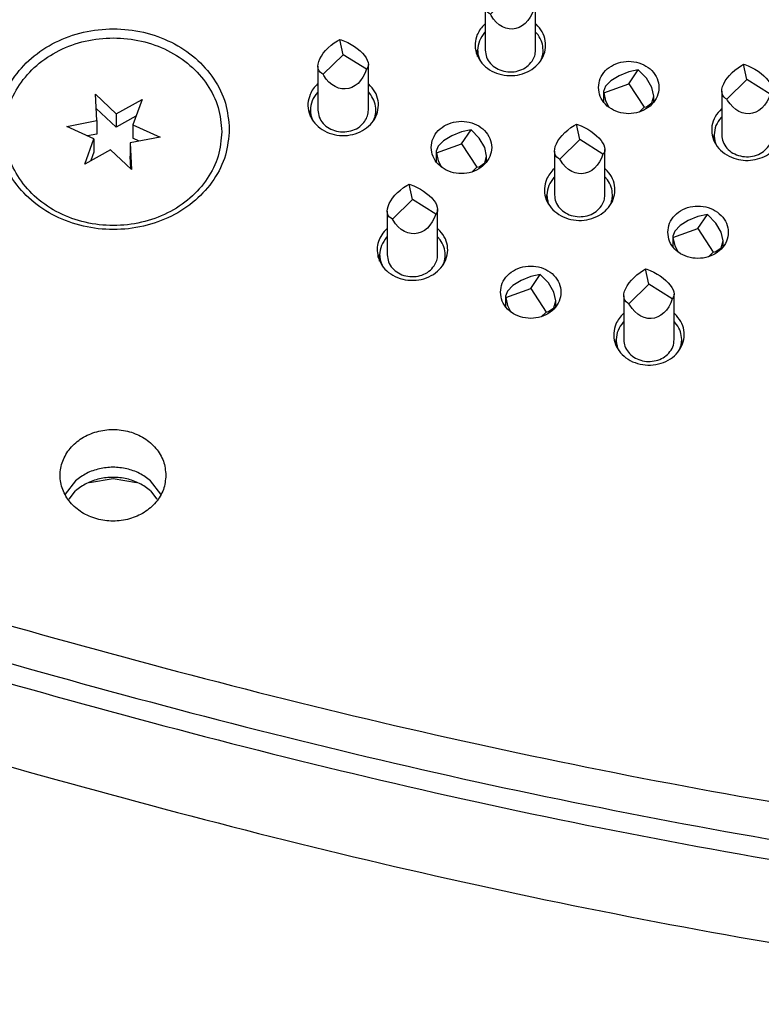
# Model space of a CAD drawing. Header units: inches. Extents: x -129 to 664, y -381 to 179.
# Tile 50 of 109: x -76 to -61, y -232 to -213. Entities that reach past the tile are written whole.
import ezdxf

# ---------------------------------------------------------------- set-up
doc = ezdxf.new("R2010")
doc.units = ezdxf.units.IN
doc.layers.add('1', color=7, linetype='Continuous')

# ---------------------------------------------------------------- blocks, each defined once
blk = doc.blocks.new('gnd_pogo_bot_1400-1715_2__85', base_point=(-63.051, -217.322))
at = {"color": 7, "linetype": 'Continuous'}
for p, q in [((-62.551, -216.525), (-62.743, -216.601)), ((-62.36, -216.484), (-62.551, -216.525)), ((-62.551, -216.759), (-62.36, -216.484)), ((-62.198, -216.652), (-62.36, -216.484)), ((-63.047, -216.941), (-62.551, -216.759)), ((-62.905, -216.701), (-63.013, -216.81)), ((-62.743, -216.601), (-62.905, -216.701)), ((-62.551, -216.759), (-62.247, -217.228)), ((-62.089, -216.835), (-62.198, -216.652)), ((-63.013, -216.81), (-63.051, -216.912)), ((-63.051, -216.912), (-63.051, -217.121)), ((-63.051, -216.912), (-63.047, -216.941)), ((-63.047, -216.941), (-63.013, -217.102)), ((-62.051, -217.007), (-62.089, -216.835)), ((-63.013, -217.102), (-62.943, -217.227)), ((-62.198, -217.218), (-62.089, -217.142)), ((-62.089, -217.142), (-62.051, -217.007)), ((-62.051, -217.121), (-62.051, -217.007)), ((-62.345, -217.322), (-62.247, -217.228)), ((-62.247, -217.228), (-62.198, -217.218))]:
    blk.add_line(p, q, dxfattribs=at)
blk = doc.blocks.new('gnd_pogo_bot_1400-1715_3__86', base_point=(-66.37, -218.513))
at = {"color": 7, "linetype": 'Continuous'}
for p, q in [((-65.87, -217.715), (-66.061, -217.791)), ((-65.679, -217.675), (-65.87, -217.715)), ((-65.87, -217.95), (-65.679, -217.675)), ((-65.516, -217.842), (-65.679, -217.675)), ((-66.366, -218.131), (-65.87, -217.95)), ((-66.224, -217.892), (-66.332, -218.001)), ((-66.061, -217.791), (-66.224, -217.892)), ((-65.87, -217.95), (-65.566, -218.418)), ((-65.408, -218.026), (-65.516, -217.842)), ((-66.332, -218.001), (-66.37, -218.102)), ((-66.37, -218.102), (-66.37, -218.311)), ((-66.37, -218.102), (-66.366, -218.131)), ((-66.366, -218.131), (-66.332, -218.292)), ((-65.37, -218.198), (-65.408, -218.026)), ((-66.332, -218.292), (-66.262, -218.418)), ((-65.516, -218.408), (-65.408, -218.332)), ((-65.408, -218.332), (-65.37, -218.198)), ((-65.37, -218.311), (-65.37, -218.198)), ((-65.664, -218.513), (-65.566, -218.418)), ((-65.566, -218.418), (-65.516, -218.408))]:
    blk.add_line(p, q, dxfattribs=at)
blk = doc.blocks.new('gnd_pogo_bot_1400-1715_4__87', base_point=(-67.745, -215.639))
at = {"color": 7, "linetype": 'Continuous'}
for p, q in [((-67.053, -214.801), (-67.245, -214.841)), ((-67.245, -215.076), (-67.053, -214.801)), ((-66.891, -214.968), (-67.053, -214.801)), ((-67.598, -215.017), (-67.707, -215.127)), ((-67.436, -214.917), (-67.598, -215.017)), ((-67.245, -214.841), (-67.436, -214.917)), ((-66.783, -215.152), (-66.891, -214.968)), ((-67.707, -215.127), (-67.745, -215.228)), ((-67.74, -215.257), (-67.245, -215.076)), ((-67.245, -215.076), (-66.94, -215.544)), ((-66.745, -215.324), (-66.783, -215.152)), ((-67.745, -215.228), (-67.745, -215.437)), ((-67.745, -215.228), (-67.74, -215.257)), ((-67.74, -215.257), (-67.707, -215.418)), ((-67.707, -215.418), (-67.637, -215.544)), ((-66.783, -215.458), (-66.745, -215.324)), ((-66.745, -215.437), (-66.745, -215.324)), ((-67.039, -215.639), (-66.94, -215.544)), ((-66.94, -215.544), (-66.891, -215.534)), ((-66.891, -215.534), (-66.783, -215.458))]:
    blk.add_line(p, q, dxfattribs=at)
blk = doc.blocks.new('gnd_pogo_bot_1400-1715_5__88', base_point=(-64.426, -214.448))
at = {"color": 7, "linetype": 'Continuous'}
for p, q in [((-63.926, -213.651), (-64.117, -213.727)), ((-63.735, -213.61), (-63.926, -213.651)), ((-63.926, -213.885), (-63.735, -213.61)), ((-63.572, -213.777), (-63.735, -213.61)), ((-64.28, -213.827), (-64.388, -213.936)), ((-64.117, -213.727), (-64.28, -213.827)), ((-63.464, -213.961), (-63.572, -213.777)), ((-64.388, -213.936), (-64.426, -214.038)), ((-64.426, -214.038), (-64.426, -214.247)), ((-64.426, -214.038), (-64.422, -214.067)), ((-64.422, -214.067), (-63.926, -213.885)), ((-63.926, -213.885), (-63.622, -214.354)), ((-63.426, -214.133), (-63.464, -213.961)), ((-64.422, -214.067), (-64.388, -214.228)), ((-64.388, -214.228), (-64.318, -214.353)), ((-63.464, -214.268), (-63.426, -214.133)), ((-63.426, -214.247), (-63.426, -214.133)), ((-63.72, -214.448), (-63.622, -214.354)), ((-63.622, -214.354), (-63.572, -214.344)), ((-63.572, -214.344), (-63.464, -214.268))]:
    blk.add_line(p, q, dxfattribs=at)
blk = doc.blocks.new('ground_pin_set_1__89', base_point=(-67.745, -218.513))
for name, p in [('gnd_pogo_bot_1400-1715_5__88', (-64.426, -214.448)), ('gnd_pogo_bot_1400-1715_4__87', (-67.745, -215.639)), ('gnd_pogo_bot_1400-1715_2__85', (-63.051, -217.322)), ('gnd_pogo_bot_1400-1715_3__86', (-66.37, -218.513))]:
    blk.add_blockref(name, p)
blk = doc.blocks.new('insulator_top2_E7018-25457__90', base_point=(-86.509, -231.663))
at = {"color": 7, "linetype": 'Continuous'}
for p, q in [((-66.78, -212.701), (-66.773, -212.695)), ((-65.773, -212.695), (-65.76, -212.705)), ((-70.099, -213.891), (-70.091, -213.885)), ((-69.091, -213.885), (-69.079, -213.896)), ((-62.087, -214.385), (-62.079, -214.378)), ((-65.405, -215.575), (-65.398, -215.569)), ((-64.398, -215.569), (-64.386, -215.579)), ((-68.724, -216.765), (-68.717, -216.759)), ((-67.717, -216.759), (-67.704, -216.77)), ((-64.031, -218.449), (-64.023, -218.443)), ((-63.023, -218.443), (-63.011, -218.454)), ((-74.9, -221.767), (-75.106, -222.035)), ((-73.208, -222.035), (-73.415, -221.767))]:
    blk.add_line(p, q, dxfattribs=at)
for points, knots in [([(-71.85, -214.789), (-71.866, -214.614), (-71.897, -214.262), (-72.143, -213.773), (-72.513, -213.357), (-72.995, -213.04), (-73.553, -212.842), (-74.15, -212.774), (-74.748, -212.842), (-75.306, -213.04), (-75.787, -213.357), (-76.16, -213.773), (-76.396, -214.262), (-76.477, -214.789), (-76.396, -215.316), (-76.16, -215.804), (-75.787, -216.22), (-75.306, -216.538), (-74.748, -216.736), (-74.15, -216.803), (-73.553, -216.736), (-72.995, -216.538), (-72.513, -216.22), (-72.143, -215.804), (-71.897, -215.316), (-71.866, -214.963), (-71.85, -214.789)], [0, 0, 0, 0, 0.521454, 1.053973, 1.605134, 2.177065, 2.766392, 3.365532, 3.964672, 4.553999, 5.12593, 5.677091, 6.209611, 6.731064, 7.252518, 7.785038, 8.336199, 8.908129, 9.497456, 10.096596, 10.695737, 11.285064, 11.856994, 12.408155, 12.940675, 13.462129, 13.462129, 13.462129, 13.462129]), ([(-66.93, -212.91), (-66.948, -212.969), (-66.985, -213.087), (-66.959, -213.276), (-66.874, -213.447), (-66.733, -213.588), (-66.551, -213.685), (-66.346, -213.731), (-66.134, -213.722), (-65.934, -213.66), (-65.764, -213.548), (-65.638, -213.397), (-65.571, -213.218), (-65.57, -213.03), (-65.632, -212.848), (-65.717, -212.753), (-65.76, -212.705)], [0, 0, 0, 0, 0.184237, 0.367591, 0.555318, 0.750852, 0.954639, 1.164291, 1.37558, 1.583791, 1.785137, 1.978036, 2.163905, 2.34694, 2.532535, 2.724999, 2.724999, 2.724999, 2.724999]), ([(-66.78, -212.701), (-66.811, -212.732), (-66.872, -212.794), (-66.911, -212.871), (-66.93, -212.91)], [0, 0, 0, 0, 0.1309212, 0.2582699, 0.2582699, 0.2582699, 0.2582699]), ([(-64.526, -213.96), (-64.519, -214.021), (-64.504, -214.145), (-64.391, -214.305), (-64.229, -214.421), (-64.031, -214.483), (-63.821, -214.483), (-63.624, -214.421), (-63.46, -214.305), (-63.352, -214.145), (-63.313, -213.96), (-63.352, -213.776), (-63.46, -213.616), (-63.624, -213.499), (-63.821, -213.438), (-64.031, -213.438), (-64.229, -213.499), (-64.391, -213.616), (-64.504, -213.776), (-64.519, -213.9), (-64.526, -213.96)], [0, 0, 0, 0, 0.181365, 0.369194, 0.566516, 0.771824, 0.980202, 1.18551, 1.382833, 1.570662, 1.752027, 1.933392, 2.121221, 2.318543, 2.523851, 2.732229, 2.937537, 3.134859, 3.322688, 3.504053, 3.504053, 3.504053, 3.504053]), ([(-70.248, -214.1), (-70.267, -214.159), (-70.304, -214.277), (-70.278, -214.466), (-70.192, -214.638), (-70.051, -214.778), (-69.87, -214.875), (-69.664, -214.921), (-69.452, -214.913), (-69.253, -214.85), (-69.082, -214.739), (-68.957, -214.587), (-68.89, -214.408), (-68.888, -214.22), (-68.95, -214.038), (-69.036, -213.944), (-69.079, -213.896)], [0, 0, 0, 0, 0.184237, 0.367591, 0.555318, 0.750852, 0.954639, 1.16429, 1.375579, 1.583791, 1.785136, 1.978035, 2.163904, 2.346939, 2.532534, 2.724998, 2.724998, 2.724998, 2.724998]), ([(-70.099, -213.891), (-70.13, -213.923), (-70.191, -213.984), (-70.229, -214.062), (-70.248, -214.1)], [0, 0, 0, 0, 0.1309208, 0.2582692, 0.2582692, 0.2582692, 0.2582692]), ([(-62.087, -214.385), (-62.132, -214.434), (-62.221, -214.53), (-62.284, -214.719), (-62.28, -214.913), (-62.204, -215.096), (-62.07, -215.251), (-61.949, -215.315), (-61.886, -215.347)], [0, 0, 0, 0, 0.198732, 0.390153, 0.579021, 0.771244, 0.971227, 1.18015, 1.18015, 1.18015, 1.18015]), ([(-61.886, -215.347), (-61.826, -215.367), (-61.703, -215.409), (-61.508, -215.412), (-61.32, -215.374), (-61.15, -215.291), (-61.012, -215.17), (-60.917, -215.021), (-60.873, -214.853), (-60.884, -214.682), (-60.948, -214.519), (-61.027, -214.433), (-61.067, -214.389)], [0, 0, 0, 0, 0.191246, 0.384797, 0.577013, 0.764591, 0.945436, 1.119362, 1.288353, 1.45609, 1.626709, 1.803315, 1.803315, 1.803315, 1.803315]), ([(-67.845, -215.151), (-67.837, -215.212), (-67.822, -215.335), (-67.709, -215.495), (-67.547, -215.612), (-67.349, -215.673), (-67.14, -215.673), (-66.942, -215.612), (-66.779, -215.495), (-66.67, -215.335), (-66.632, -215.151), (-66.67, -214.966), (-66.779, -214.806), (-66.942, -214.69), (-67.14, -214.629), (-67.349, -214.629), (-67.547, -214.69), (-67.709, -214.806), (-67.822, -214.966), (-67.837, -215.09), (-67.845, -215.151)], [0, 0, 0, 0, 0.181365, 0.369194, 0.566516, 0.771824, 0.980202, 1.18551, 1.382833, 1.570662, 1.752027, 1.933392, 2.121221, 2.318543, 2.523851, 2.732229, 2.937537, 3.134859, 3.322688, 3.504053, 3.504053, 3.504053, 3.504053]), ([(-65.555, -215.784), (-65.574, -215.843), (-65.611, -215.961), (-65.585, -216.15), (-65.499, -216.321), (-65.358, -216.462), (-65.177, -216.559), (-64.971, -216.605), (-64.759, -216.596), (-64.559, -216.534), (-64.389, -216.422), (-64.264, -216.271), (-64.196, -216.092), (-64.195, -215.904), (-64.257, -215.722), (-64.342, -215.627), (-64.386, -215.579)], [0, 0, 0, 0, 0.184237, 0.367591, 0.555318, 0.750852, 0.95464, 1.164291, 1.37558, 1.583791, 1.785137, 1.978036, 2.163906, 2.346941, 2.532536, 2.724999, 2.724999, 2.724999, 2.724999]), ([(-65.405, -215.575), (-65.436, -215.606), (-65.498, -215.668), (-65.536, -215.745), (-65.555, -215.784)], [0, 0, 0, 0, 0.1309206, 0.2582686, 0.2582686, 0.2582686, 0.2582686]), ([(-63.151, -216.834), (-63.144, -216.895), (-63.129, -217.019), (-63.016, -217.179), (-62.854, -217.295), (-62.656, -217.357), (-62.447, -217.357), (-62.249, -217.295), (-62.086, -217.179), (-61.977, -217.019), (-61.939, -216.834), (-61.977, -216.65), (-62.086, -216.49), (-62.249, -216.373), (-62.447, -216.312), (-62.656, -216.312), (-62.854, -216.373), (-63.016, -216.49), (-63.129, -216.65), (-63.144, -216.774), (-63.151, -216.834)], [0, 0, 0, 0, 0.181365, 0.369194, 0.566516, 0.771824, 0.980202, 1.18551, 1.382833, 1.570662, 1.752027, 1.933392, 2.121221, 2.318543, 2.523851, 2.732229, 2.937537, 3.134859, 3.322688, 3.504053, 3.504053, 3.504053, 3.504053]), ([(-68.724, -216.765), (-68.76, -216.803), (-68.832, -216.878), (-68.897, -217.018), (-68.925, -217.168), (-68.908, -217.266), (-68.9, -217.315)], [0, 0, 0, 0, 0.1565273, 0.3081286, 0.4566946, 0.6049565, 0.6049565, 0.6049565, 0.6049565]), ([(-68.9, -217.315), (-68.878, -217.374), (-68.833, -217.496), (-68.691, -217.64), (-68.513, -217.743), (-68.306, -217.794), (-68.092, -217.789), (-67.889, -217.729), (-67.715, -217.619), (-67.586, -217.468), (-67.516, -217.288), (-67.513, -217.098), (-67.575, -216.914), (-67.661, -216.818), (-67.704, -216.77)], [0, 0, 0, 0, 0.18881, 0.385341, 0.590374, 0.801685, 1.015032, 1.225553, 1.429251, 1.624352, 1.812177, 1.996964, 2.184256, 2.378516, 2.378516, 2.378516, 2.378516]), ([(-66.47, -218.025), (-66.463, -218.086), (-66.448, -218.209), (-66.335, -218.369), (-66.173, -218.486), (-65.975, -218.547), (-65.765, -218.547), (-65.568, -218.486), (-65.405, -218.369), (-65.296, -218.209), (-65.257, -218.025), (-65.296, -217.84), (-65.405, -217.68), (-65.568, -217.564), (-65.765, -217.503), (-65.975, -217.503), (-66.173, -217.564), (-66.335, -217.68), (-66.448, -217.84), (-66.463, -217.964), (-66.47, -218.025)], [0, 0, 0, 0, 0.181365, 0.369194, 0.566516, 0.771824, 0.980202, 1.18551, 1.382833, 1.570662, 1.752027, 1.933392, 2.121221, 2.318543, 2.523851, 2.732229, 2.937537, 3.134859, 3.322688, 3.504053, 3.504053, 3.504053, 3.504053]), ([(-64.18, -218.658), (-64.199, -218.717), (-64.236, -218.835), (-64.21, -219.024), (-64.124, -219.195), (-63.983, -219.336), (-63.802, -219.433), (-63.596, -219.479), (-63.385, -219.47), (-63.185, -219.408), (-63.014, -219.296), (-62.889, -219.145), (-62.822, -218.966), (-62.82, -218.778), (-62.882, -218.596), (-62.968, -218.502), (-63.011, -218.454)], [0, 0, 0, 0, 0.184237, 0.367591, 0.555317, 0.750851, 0.954638, 1.164289, 1.375578, 1.583789, 1.785135, 1.978033, 2.163903, 2.346938, 2.532532, 2.724995, 2.724995, 2.724995, 2.724995]), ([(-64.031, -218.449), (-64.062, -218.48), (-64.123, -218.542), (-64.161, -218.619), (-64.18, -218.658)], [0, 0, 0, 0, 0.1309203, 0.2582681, 0.2582681, 0.2582681, 0.2582681]), ([(-73.107, -221.66), (-73.118, -221.564), (-73.138, -221.37), (-73.299, -221.111), (-73.535, -220.909), (-73.831, -220.78), (-74.157, -220.736), (-74.483, -220.78), (-74.779, -220.909), (-75.016, -221.111), (-75.171, -221.37), (-75.225, -221.66), (-75.171, -221.95), (-75.016, -222.209), (-74.779, -222.411), (-74.483, -222.54), (-74.157, -222.584), (-73.831, -222.54), (-73.535, -222.411), (-73.299, -222.209), (-73.138, -221.95), (-73.118, -221.756), (-73.107, -221.66)], [0, 0, 0, 0, 0.285658, 0.579768, 0.887064, 1.207, 1.534506, 1.862012, 2.181949, 2.489244, 2.783354, 3.069012, 3.35467, 3.648781, 3.956076, 4.276012, 4.603518, 4.931024, 5.250961, 5.558256, 5.852366, 6.138024, 6.138024, 6.138024, 6.138024]), ([(-73.415, -221.767), (-73.485, -221.715), (-73.628, -221.609), (-73.885, -221.522), (-74.157, -221.49), (-74.429, -221.522), (-74.687, -221.609), (-74.829, -221.715), (-74.9, -221.767)], [0, 0, 0, 0, 0.261099, 0.530139, 0.80366, 1.07718, 1.34622, 1.607319, 1.607319, 1.607319, 1.607319]), ([(-85.145, -222.002), (-79.473, -223.717), (-68.087, -227.16), (-50.378, -229.925), (-32.439, -230.925), (-14.5, -229.925), (3.208, -227.16), (14.595, -223.717), (20.267, -222.002)], [0, 0, 0, 0, 17.758662, 35.650605, 53.610907, 71.571209, 89.463152, 107.221814, 107.221814, 107.221814, 107.221814]), ([(-85.145, -222.752), (-79.473, -224.467), (-68.087, -227.91), (-50.378, -230.675), (-32.439, -231.675), (-14.5, -230.675), (3.208, -227.91), (14.595, -224.467), (20.267, -222.752)], [0, 0, 0, 0, 17.758662, 35.650605, 53.610907, 71.571208, 89.463152, 107.221814, 107.221814, 107.221814, 107.221814])]:
    blk.add_open_spline(points, degree=3, knots=knots, dxfattribs=at)
blk = doc.blocks.new('sig_pogo_1400-2142_16__133', base_point=(-64.173, -244.805))
at = {"color": 7, "linetype": 'Continuous'}
for p, q in [((-63.633, -217.588), (-63.589, -217.562)), ((-63.523, -217.867), (-63.589, -217.562)), ((-63.589, -217.562), (-63.566, -217.57)), ((-63.566, -217.57), (-63.498, -217.596)), ((-63.871, -217.785), (-63.819, -217.731)), ((-63.819, -217.731), (-63.761, -217.68)), ((-63.761, -217.68), (-63.699, -217.632)), ((-63.699, -217.632), (-63.633, -217.588)), ((-63.498, -217.596), (-63.43, -217.628)), ((-63.43, -217.628), (-63.364, -217.664)), ((-63.364, -217.664), (-63.301, -217.703)), ((-63.301, -217.703), (-63.242, -217.746)), ((-63.242, -217.746), (-63.188, -217.791)), ((-64.007, -218.005), (-63.985, -217.951)), ((-63.985, -217.951), (-63.955, -217.896)), ((-63.955, -217.896), (-63.917, -217.84)), ((-63.92, -218.255), (-63.523, -217.867)), ((-63.917, -217.84), (-63.871, -217.785)), ((-63.061, -218.157), (-63.523, -217.867)), ((-63.188, -217.791), (-63.141, -217.837)), ((-63.141, -217.837), (-63.101, -217.884)), ((-63.101, -217.884), (-63.068, -217.931)), ((-63.068, -217.931), (-63.044, -217.976)), ((-64.023, -218.097), (-64.02, -218.056)), ((-64.023, -218.097), (-64.023, -218.967)), ((-64.018, -218.147), (-64.023, -218.097)), ((-64.02, -218.056), (-64.007, -218.005)), ((-64.002, -218.184), (-64.018, -218.147)), ((-63.04, -218.13), (-63.061, -218.157)), ((-63.044, -217.976), (-63.029, -218.02)), ((-63.027, -218.097), (-63.04, -218.13)), ((-63.029, -218.02), (-63.023, -218.065)), ((-63.023, -218.065), (-63.027, -218.097)), ((-63.023, -218.967), (-63.023, -218.065)), ((-63.979, -218.217), (-64.002, -218.184)), ((-63.946, -218.242), (-63.979, -218.217)), ((-63.92, -218.255), (-63.946, -218.242)), ((-63.906, -218.28), (-63.92, -218.255)), ((-63.858, -218.35), (-63.906, -218.28)), ((-63.805, -218.411), (-63.858, -218.35)), ((-63.13, -218.313), (-63.176, -218.379)), ((-63.092, -218.239), (-63.13, -218.313)), ((-63.061, -218.157), (-63.092, -218.239)), ((-63.746, -218.462), (-63.805, -218.411)), ((-63.683, -218.502), (-63.746, -218.462)), ((-63.617, -218.529), (-63.683, -218.502)), ((-63.549, -218.545), (-63.617, -218.529)), ((-63.481, -218.548), (-63.549, -218.545)), ((-63.413, -218.538), (-63.481, -218.548)), ((-63.348, -218.516), (-63.413, -218.538)), ((-63.286, -218.481), (-63.348, -218.516)), ((-63.228, -218.435), (-63.286, -218.481)), ((-63.176, -218.379), (-63.228, -218.435)), ((-64.023, -218.608), (-64.035, -218.619)), ((-62.974, -218.666), (-63.023, -218.607)), ((-64.173, -219.091), (-64.173, -218.967)), ((-64.146, -219.128), (-64.126, -219.175)), ((-62.918, -219.171), (-62.895, -219.109)), ((-62.873, -219.091), (-62.873, -218.967)), ((-63.974, -244.636), (-63.946, -244.704)), ((-63.946, -244.704), (-63.92, -244.755)), ((-63.92, -244.755), (-63.906, -244.761)), ((-63.906, -244.761), (-63.858, -244.776)), ((-63.858, -244.776), (-63.805, -244.788)), ((-63.805, -244.788), (-63.746, -244.797)), ((-63.746, -244.797), (-63.683, -244.803)), ((-63.683, -244.803), (-63.617, -244.805)), ((-63.617, -244.805), (-63.549, -244.803)), ((-63.549, -244.803), (-63.481, -244.798)), ((-63.481, -244.798), (-63.413, -244.79)), ((-63.413, -244.79), (-63.348, -244.779)), ((-63.348, -244.779), (-63.286, -244.764)), ((-63.286, -244.764), (-63.248, -244.753))]:
    blk.add_line(p, q, dxfattribs=at)
for points, knots in [([(-64.035, -218.619), (-64.075, -218.671), (-64.153, -218.774), (-64.167, -218.903), (-64.173, -218.967)], [0, 0, 0, 0, 0.1935523, 0.3809567, 0.3809567, 0.3809567, 0.3809567]), ([(-62.873, -218.967), (-62.878, -218.913), (-62.887, -218.805), (-62.945, -218.713), (-62.974, -218.666)], [0, 0, 0, 0, 0.1585783, 0.3210084, 0.3210084, 0.3210084, 0.3210084]), ([(-64.173, -218.967), (-64.172, -218.994), (-64.17, -219.049), (-64.154, -219.101), (-64.146, -219.128)], [0, 0, 0, 0, 0.0816949, 0.1639505, 0.1639505, 0.1639505, 0.1639505]), ([(-64.023, -218.967), (-64.019, -219.012), (-64.009, -219.103), (-63.935, -219.224), (-63.825, -219.321), (-63.688, -219.383), (-63.535, -219.407), (-63.382, -219.389), (-63.239, -219.334), (-63.166, -219.267), (-63.13, -219.234)], [0, 0, 0, 0, 0.133995, 0.271849, 0.415769, 0.565595, 0.719103, 0.872888, 1.023457, 1.168341, 1.168341, 1.168341, 1.168341]), ([(-63.13, -219.234), (-63.099, -219.194), (-63.039, -219.115), (-63.028, -219.015), (-63.023, -218.967)], [0, 0, 0, 0, 0.1488872, 0.2930453, 0.2930453, 0.2930453, 0.2930453]), ([(-62.895, -219.109), (-62.888, -219.086), (-62.876, -219.039), (-62.874, -218.991), (-62.873, -218.967)], [0, 0, 0, 0, 0.0724709, 0.1445547, 0.1445547, 0.1445547, 0.1445547])]:
    blk.add_open_spline(points, degree=3, knots=knots, dxfattribs=at)
blk = doc.blocks.new('sig_pogo_1400-2142_9__134', base_point=(-65.548, -216.535))
at = {"color": 7, "linetype": 'Continuous'}
for p, q in [((-65.193, -214.857), (-65.136, -214.806)), ((-65.136, -214.806), (-65.073, -214.758)), ((-65.073, -214.758), (-65.008, -214.714)), ((-65.008, -214.714), (-64.963, -214.688)), ((-64.898, -214.993), (-64.963, -214.688)), ((-64.963, -214.688), (-64.941, -214.696)), ((-64.941, -214.696), (-64.872, -214.722)), ((-64.872, -214.722), (-64.805, -214.754)), ((-64.805, -214.754), (-64.739, -214.79)), ((-64.739, -214.79), (-64.676, -214.829)), ((-64.676, -214.829), (-64.617, -214.872)), ((-65.36, -215.077), (-65.33, -215.022)), ((-65.33, -215.022), (-65.291, -214.966)), ((-65.295, -215.381), (-64.898, -214.993)), ((-65.291, -214.966), (-65.245, -214.911)), ((-65.245, -214.911), (-65.193, -214.857)), ((-64.436, -215.283), (-64.898, -214.993)), ((-64.617, -214.872), (-64.563, -214.917)), ((-64.563, -214.917), (-64.516, -214.963)), ((-64.516, -214.963), (-64.475, -215.01)), ((-64.475, -215.01), (-64.443, -215.057)), ((-65.398, -215.223), (-65.394, -215.182)), ((-65.398, -215.223), (-65.398, -216.093)), ((-65.392, -215.272), (-65.398, -215.223)), ((-65.394, -215.182), (-65.382, -215.131)), ((-65.382, -215.131), (-65.36, -215.077)), ((-64.443, -215.057), (-64.419, -215.102)), ((-64.419, -215.102), (-64.404, -215.146)), ((-64.402, -215.223), (-64.414, -215.256)), ((-64.404, -215.146), (-64.398, -215.191)), ((-64.398, -215.191), (-64.402, -215.223)), ((-64.398, -216.093), (-64.398, -215.191)), ((-65.377, -215.31), (-65.392, -215.272)), ((-65.353, -215.342), (-65.377, -215.31)), ((-65.321, -215.368), (-65.353, -215.342)), ((-65.295, -215.381), (-65.321, -215.368)), ((-65.28, -215.406), (-65.295, -215.381)), ((-65.233, -215.476), (-65.28, -215.406)), ((-64.466, -215.365), (-64.505, -215.439)), ((-64.436, -215.283), (-64.466, -215.365)), ((-64.414, -215.256), (-64.436, -215.283)), ((-65.179, -215.537), (-65.233, -215.476)), ((-65.12, -215.588), (-65.179, -215.537)), ((-65.057, -215.628), (-65.12, -215.588)), ((-64.66, -215.607), (-64.723, -215.642)), ((-64.603, -215.561), (-64.66, -215.607)), ((-64.551, -215.505), (-64.603, -215.561)), ((-64.505, -215.439), (-64.551, -215.505)), ((-65.398, -215.734), (-65.409, -215.745)), ((-64.991, -215.655), (-65.057, -215.628)), ((-64.924, -215.671), (-64.991, -215.655)), ((-64.855, -215.674), (-64.924, -215.671)), ((-64.788, -215.664), (-64.855, -215.674)), ((-64.723, -215.642), (-64.788, -215.664)), ((-64.349, -215.792), (-64.398, -215.733)), ((-65.548, -216.217), (-65.548, -216.093)), ((-64.248, -216.217), (-64.248, -216.093)), ((-65.521, -216.254), (-65.5, -216.301)), ((-64.293, -216.297), (-64.269, -216.235))]:
    blk.add_line(p, q, dxfattribs=at)
for points, knots in [([(-65.409, -215.745), (-65.449, -215.797), (-65.528, -215.9), (-65.541, -216.029), (-65.548, -216.093)], [0, 0, 0, 0, 0.1935532, 0.3809585, 0.3809585, 0.3809585, 0.3809585]), ([(-64.248, -216.093), (-64.253, -216.039), (-64.262, -215.931), (-64.319, -215.839), (-64.349, -215.792)], [0, 0, 0, 0, 0.158579, 0.32101, 0.32101, 0.32101, 0.32101]), ([(-65.548, -216.093), (-65.547, -216.12), (-65.545, -216.175), (-65.529, -216.227), (-65.521, -216.254)], [0, 0, 0, 0, 0.0816946, 0.1639499, 0.1639499, 0.1639499, 0.1639499]), ([(-65.398, -216.093), (-65.393, -216.14), (-65.382, -216.236), (-65.299, -216.363), (-65.179, -216.46), (-65.029, -216.518), (-64.867, -216.533), (-64.708, -216.501), (-64.565, -216.429), (-64.499, -216.35), (-64.466, -216.311)], [0, 0, 0, 0, 0.141386, 0.287254, 0.439971, 0.598978, 0.761314, 0.922842, 1.079706, 1.229734, 1.229734, 1.229734, 1.229734]), ([(-64.466, -216.311), (-64.447, -216.277), (-64.407, -216.209), (-64.401, -216.131), (-64.398, -216.093)], [0, 0, 0, 0, 0.117072, 0.2316632, 0.2316632, 0.2316632, 0.2316632]), ([(-64.269, -216.235), (-64.263, -216.212), (-64.251, -216.165), (-64.249, -216.117), (-64.248, -216.093)], [0, 0, 0, 0, 0.0724712, 0.1445553, 0.1445553, 0.1445553, 0.1445553])]:
    blk.add_open_spline(points, degree=3, knots=knots, dxfattribs=at)
blk = doc.blocks.new('sig_pogo_1400-2142_3__135', base_point=(-68.867, -217.726))
at = {"color": 7, "linetype": 'Continuous'}
for p, q in [((-68.512, -216.047), (-68.454, -215.996)), ((-68.454, -215.996), (-68.392, -215.948)), ((-68.392, -215.948), (-68.327, -215.905)), ((-68.327, -215.905), (-68.282, -215.879)), ((-68.217, -216.183), (-68.282, -215.879)), ((-68.282, -215.879), (-68.259, -215.886)), ((-68.259, -215.886), (-68.191, -215.913)), ((-68.191, -215.913), (-68.123, -215.944)), ((-68.123, -215.944), (-68.057, -215.98)), ((-68.057, -215.98), (-67.994, -216.02)), ((-68.648, -216.212), (-68.61, -216.156)), ((-68.613, -216.572), (-68.217, -216.183)), ((-68.61, -216.156), (-68.564, -216.101)), ((-68.564, -216.101), (-68.512, -216.047)), ((-67.755, -216.474), (-68.217, -216.183)), ((-67.994, -216.02), (-67.935, -216.062)), ((-67.935, -216.062), (-67.882, -216.107)), ((-67.882, -216.107), (-67.834, -216.154)), ((-67.834, -216.154), (-67.794, -216.201)), ((-67.794, -216.201), (-67.762, -216.247)), ((-68.717, -216.414), (-68.713, -216.372)), ((-68.713, -216.372), (-68.7, -216.321)), ((-68.7, -216.321), (-68.679, -216.267)), ((-68.679, -216.267), (-68.648, -216.212)), ((-67.762, -216.247), (-67.738, -216.293)), ((-67.738, -216.293), (-67.723, -216.336)), ((-67.723, -216.336), (-67.717, -216.381)), ((-67.717, -216.381), (-67.72, -216.413)), ((-67.717, -217.283), (-67.717, -216.381)), ((-68.717, -216.414), (-68.717, -217.283)), ((-68.711, -216.463), (-68.717, -216.414)), ((-68.696, -216.501), (-68.711, -216.463)), ((-68.672, -216.533), (-68.696, -216.501)), ((-68.639, -216.558), (-68.672, -216.533)), ((-68.613, -216.572), (-68.639, -216.558)), ((-68.599, -216.597), (-68.613, -216.572)), ((-67.785, -216.555), (-67.824, -216.629)), ((-67.755, -216.474), (-67.785, -216.555)), ((-67.733, -216.446), (-67.755, -216.474)), ((-67.72, -216.413), (-67.733, -216.446)), ((-68.552, -216.667), (-68.599, -216.597)), ((-68.498, -216.728), (-68.552, -216.667)), ((-68.439, -216.778), (-68.498, -216.728)), ((-68.376, -216.818), (-68.439, -216.778)), ((-67.921, -216.752), (-67.979, -216.798)), ((-67.869, -216.695), (-67.921, -216.752)), ((-67.824, -216.629), (-67.869, -216.695)), ((-68.717, -216.925), (-68.728, -216.935)), ((-68.31, -216.846), (-68.376, -216.818)), ((-68.242, -216.861), (-68.31, -216.846)), ((-68.174, -216.864), (-68.242, -216.861)), ((-68.107, -216.854), (-68.174, -216.864)), ((-68.041, -216.832), (-68.107, -216.854)), ((-67.979, -216.798), (-68.041, -216.832)), ((-67.667, -216.982), (-67.717, -216.924)), ((-68.867, -217.408), (-68.867, -217.283)), ((-67.567, -217.407), (-67.567, -217.283)), ((-68.84, -217.444), (-68.819, -217.491)), ((-67.612, -217.487), (-67.588, -217.426))]:
    blk.add_line(p, q, dxfattribs=at)
for points, knots in [([(-68.728, -216.935), (-68.768, -216.988), (-68.847, -217.091), (-68.86, -217.22), (-68.867, -217.283)], [0, 0, 0, 0, 0.1935529, 0.3809579, 0.3809579, 0.3809579, 0.3809579]), ([(-67.567, -217.283), (-67.571, -217.23), (-67.581, -217.121), (-67.638, -217.029), (-67.667, -216.982)], [0, 0, 0, 0, 0.1585793, 0.3210105, 0.3210105, 0.3210105, 0.3210105]), ([(-68.867, -217.283), (-68.866, -217.31), (-68.863, -217.365), (-68.847, -217.418), (-68.84, -217.444)], [0, 0, 0, 0, 0.0816951, 0.1639509, 0.1639509, 0.1639509, 0.1639509]), ([(-68.717, -217.283), (-68.711, -217.33), (-68.701, -217.427), (-68.618, -217.554), (-68.498, -217.651), (-68.348, -217.709), (-68.186, -217.723), (-68.027, -217.691), (-67.884, -217.619), (-67.818, -217.54), (-67.785, -217.502)], [0, 0, 0, 0, 0.141386, 0.287254, 0.439971, 0.598978, 0.761314, 0.922843, 1.079706, 1.229734, 1.229734, 1.229734, 1.229734]), ([(-67.785, -217.502), (-67.765, -217.467), (-67.726, -217.4), (-67.72, -217.322), (-67.717, -217.283)], [0, 0, 0, 0, 0.1170724, 0.2316638, 0.2316638, 0.2316638, 0.2316638]), ([(-67.588, -217.426), (-67.582, -217.402), (-67.569, -217.355), (-67.568, -217.307), (-67.567, -217.283)], [0, 0, 0, 0, 0.0724705, 0.1445538, 0.1445538, 0.1445538, 0.1445538])]:
    blk.add_open_spline(points, degree=3, knots=knots, dxfattribs=at)
blk = doc.blocks.new('sig_pogo_1400-2142_2__136', base_point=(-70.241, -214.852))
at = {"color": 7, "linetype": 'Continuous'}
for p, q in [((-69.829, -213.122), (-69.767, -213.074)), ((-69.767, -213.074), (-69.701, -213.031)), ((-69.701, -213.031), (-69.657, -213.005)), ((-69.591, -213.309), (-69.657, -213.005)), ((-69.657, -213.005), (-69.634, -213.012)), ((-69.634, -213.012), (-69.566, -213.039)), ((-69.566, -213.039), (-69.498, -213.07)), ((-69.498, -213.07), (-69.432, -213.106)), ((-69.985, -213.282), (-69.939, -213.227)), ((-69.939, -213.227), (-69.887, -213.173)), ((-69.887, -213.173), (-69.829, -213.122)), ((-69.432, -213.106), (-69.369, -213.146)), ((-69.369, -213.146), (-69.31, -213.188)), ((-69.31, -213.188), (-69.256, -213.233)), ((-69.256, -213.233), (-69.209, -213.28)), ((-70.088, -213.498), (-70.075, -213.447)), ((-70.075, -213.447), (-70.053, -213.393)), ((-70.053, -213.393), (-70.023, -213.338)), ((-70.023, -213.338), (-69.985, -213.282)), ((-69.988, -213.698), (-69.591, -213.309)), ((-69.129, -213.6), (-69.591, -213.309)), ((-69.209, -213.28), (-69.169, -213.327)), ((-69.169, -213.327), (-69.136, -213.373)), ((-69.136, -213.373), (-69.112, -213.419)), ((-69.112, -213.419), (-69.097, -213.462)), ((-69.097, -213.462), (-69.091, -213.507)), ((-70.091, -213.54), (-70.088, -213.498)), ((-70.091, -213.54), (-70.091, -214.409)), ((-70.085, -213.589), (-70.091, -213.54)), ((-70.07, -213.627), (-70.085, -213.589)), ((-70.046, -213.659), (-70.07, -213.627)), ((-70.014, -213.684), (-70.046, -213.659)), ((-69.129, -213.6), (-69.16, -213.681)), ((-69.108, -213.572), (-69.129, -213.6)), ((-69.095, -213.539), (-69.108, -213.572)), ((-69.091, -213.507), (-69.095, -213.539)), ((-69.091, -214.409), (-69.091, -213.507)), ((-69.988, -213.698), (-70.014, -213.684)), ((-69.974, -213.723), (-69.988, -213.698)), ((-69.926, -213.793), (-69.974, -213.723)), ((-69.873, -213.854), (-69.926, -213.793)), ((-69.814, -213.904), (-69.873, -213.854)), ((-69.244, -213.821), (-69.296, -213.878)), ((-69.198, -213.755), (-69.244, -213.821)), ((-69.16, -213.681), (-69.198, -213.755)), ((-70.091, -214.051), (-70.102, -214.061)), ((-69.751, -213.944), (-69.814, -213.904)), ((-69.685, -213.972), (-69.751, -213.944)), ((-69.617, -213.987), (-69.685, -213.972)), ((-69.549, -213.99), (-69.617, -213.987)), ((-69.481, -213.98), (-69.549, -213.99)), ((-69.416, -213.958), (-69.481, -213.98)), ((-69.354, -213.924), (-69.416, -213.958)), ((-69.296, -213.878), (-69.354, -213.924)), ((-69.042, -214.108), (-69.091, -214.05)), ((-70.241, -214.534), (-70.241, -214.409)), ((-68.941, -214.533), (-68.941, -214.409)), ((-70.214, -214.57), (-70.194, -214.617)), ((-68.986, -214.613), (-68.963, -214.552))]:
    blk.add_line(p, q, dxfattribs=at)
for points, knots in [([(-70.102, -214.061), (-70.142, -214.114), (-70.221, -214.217), (-70.235, -214.346), (-70.241, -214.409)], [0, 0, 0, 0, 0.1935533, 0.3809586, 0.3809586, 0.3809586, 0.3809586]), ([(-68.941, -214.409), (-68.946, -214.356), (-68.955, -214.247), (-69.013, -214.155), (-69.042, -214.108)], [0, 0, 0, 0, 0.1585786, 0.3210092, 0.3210092, 0.3210092, 0.3210092]), ([(-70.241, -214.409), (-70.24, -214.436), (-70.238, -214.491), (-70.222, -214.544), (-70.214, -214.57)], [0, 0, 0, 0, 0.0816938, 0.1639482, 0.1639482, 0.1639482, 0.1639482]), ([(-70.091, -214.409), (-70.086, -214.456), (-70.075, -214.553), (-69.992, -214.68), (-69.872, -214.777), (-69.723, -214.835), (-69.56, -214.849), (-69.401, -214.817), (-69.258, -214.745), (-69.192, -214.666), (-69.16, -214.628)], [0, 0, 0, 0, 0.141386, 0.287254, 0.439971, 0.598978, 0.761314, 0.922842, 1.079705, 1.229734, 1.229734, 1.229734, 1.229734]), ([(-69.16, -214.628), (-69.14, -214.593), (-69.101, -214.526), (-69.094, -214.448), (-69.091, -214.409)], [0, 0, 0, 0, 0.1170722, 0.2316636, 0.2316636, 0.2316636, 0.2316636]), ([(-68.963, -214.552), (-68.956, -214.528), (-68.944, -214.481), (-68.942, -214.433), (-68.941, -214.409)], [0, 0, 0, 0, 0.0724708, 0.1445545, 0.1445545, 0.1445545, 0.1445545])]:
    blk.add_open_spline(points, degree=3, knots=knots, dxfattribs=at)
blk = doc.blocks.new('sig_pogo_1400-2142_4__137', base_point=(-62.229, -215.345))
at = {"color": 7, "linetype": 'Continuous'}
for p, q in [((-61.875, -213.666), (-61.817, -213.615)), ((-61.817, -213.615), (-61.755, -213.567)), ((-61.755, -213.567), (-61.689, -213.524)), ((-61.689, -213.524), (-61.645, -213.498)), ((-61.579, -213.802), (-61.645, -213.498)), ((-61.645, -213.498), (-61.622, -213.505)), ((-61.622, -213.505), (-61.554, -213.532)), ((-61.554, -213.532), (-61.486, -213.563)), ((-61.486, -213.563), (-61.42, -213.599)), ((-61.42, -213.599), (-61.357, -213.639)), ((-61.357, -213.639), (-61.298, -213.682)), ((-62.041, -213.886), (-62.011, -213.831)), ((-62.011, -213.831), (-61.973, -213.775)), ((-61.976, -214.191), (-61.579, -213.802)), ((-61.973, -213.775), (-61.927, -213.72)), ((-61.927, -213.72), (-61.875, -213.666)), ((-61.117, -214.093), (-61.579, -213.802)), ((-61.298, -213.682), (-61.244, -213.727)), ((-61.244, -213.727), (-61.197, -213.773)), ((-61.197, -213.773), (-61.157, -213.82)), ((-61.157, -213.82), (-61.124, -213.866)), ((-62.079, -214.033), (-62.076, -213.991)), ((-62.079, -214.033), (-62.079, -214.902)), ((-62.073, -214.082), (-62.079, -214.033)), ((-62.076, -213.991), (-62.063, -213.94)), ((-62.063, -213.94), (-62.041, -213.886)), ((-61.124, -213.866), (-61.1, -213.912)), ((-61.1, -213.912), (-61.085, -213.955)), ((-61.083, -214.033), (-61.096, -214.065)), ((-61.085, -213.955), (-61.079, -214)), ((-61.079, -214), (-61.083, -214.033)), ((-61.079, -214.902), (-61.079, -214)), ((-62.058, -214.12), (-62.073, -214.082)), ((-62.034, -214.152), (-62.058, -214.12)), ((-62.002, -214.178), (-62.034, -214.152)), ((-61.976, -214.191), (-62.002, -214.178)), ((-61.962, -214.216), (-61.976, -214.191)), ((-61.914, -214.286), (-61.962, -214.216)), ((-61.148, -214.174), (-61.186, -214.248)), ((-61.117, -214.093), (-61.148, -214.174)), ((-61.096, -214.065), (-61.117, -214.093)), ((-61.861, -214.347), (-61.914, -214.286)), ((-61.802, -214.397), (-61.861, -214.347)), ((-61.739, -214.437), (-61.802, -214.397)), ((-61.673, -214.465), (-61.739, -214.437)), ((-61.342, -214.417), (-61.404, -214.451)), ((-61.284, -214.371), (-61.342, -214.417)), ((-61.232, -214.314), (-61.284, -214.371)), ((-61.186, -214.248), (-61.232, -214.314)), ((-62.079, -214.544), (-62.091, -214.554)), ((-61.605, -214.48), (-61.673, -214.465)), ((-61.537, -214.483), (-61.605, -214.48)), ((-61.469, -214.473), (-61.537, -214.483)), ((-61.404, -214.451), (-61.469, -214.473)), ((-61.03, -214.601), (-61.079, -214.543)), ((-62.229, -215.027), (-62.229, -214.902)), ((-60.929, -215.026), (-60.929, -214.902)), ((-62.202, -215.063), (-62.182, -215.11)), ((-60.974, -215.106), (-60.951, -215.045))]:
    blk.add_line(p, q, dxfattribs=at)
for points, knots in [([(-62.091, -214.554), (-62.131, -214.607), (-62.209, -214.71), (-62.223, -214.839), (-62.229, -214.902)], [0, 0, 0, 0, 0.1935526, 0.3809573, 0.3809573, 0.3809573, 0.3809573]), ([(-60.929, -214.902), (-60.934, -214.849), (-60.943, -214.74), (-61.001, -214.648), (-61.03, -214.601)], [0, 0, 0, 0, 0.1585781, 0.3210082, 0.3210082, 0.3210082, 0.3210082]), ([(-62.229, -214.902), (-62.228, -214.929), (-62.226, -214.984), (-62.21, -215.037), (-62.202, -215.063)], [0, 0, 0, 0, 0.0816946, 0.1639498, 0.1639498, 0.1639498, 0.1639498]), ([(-62.079, -214.902), (-62.074, -214.949), (-62.063, -215.046), (-61.98, -215.173), (-61.86, -215.27), (-61.711, -215.328), (-61.548, -215.342), (-61.39, -215.31), (-61.246, -215.239), (-61.18, -215.159), (-61.148, -215.121)], [0, 0, 0, 0, 0.141386, 0.287254, 0.43997, 0.598977, 0.761314, 0.922842, 1.079705, 1.229733, 1.229733, 1.229733, 1.229733]), ([(-61.148, -215.121), (-61.128, -215.086), (-61.089, -215.019), (-61.082, -214.941), (-61.079, -214.902)], [0, 0, 0, 0, 0.1170726, 0.2316643, 0.2316643, 0.2316643, 0.2316643]), ([(-60.951, -215.045), (-60.944, -215.021), (-60.932, -214.975), (-60.93, -214.926), (-60.929, -214.902)], [0, 0, 0, 0, 0.0724708, 0.1445545, 0.1445545, 0.1445545, 0.1445545])]:
    blk.add_open_spline(points, degree=3, knots=knots, dxfattribs=at)
blk = doc.blocks.new('sig_pogo_1400-2142_7__140', base_point=(-66.923, -213.661))
at = {"color": 7, "linetype": 'Continuous'}
for p, q in [((-66.51, -211.931), (-66.448, -211.884)), ((-66.448, -211.884), (-66.383, -211.84)), ((-66.383, -211.84), (-66.338, -211.814)), ((-66.273, -212.119), (-66.338, -211.814)), ((-66.338, -211.814), (-66.315, -211.822)), ((-66.315, -211.822), (-66.247, -211.848)), ((-66.247, -211.848), (-66.179, -211.88)), ((-66.179, -211.88), (-66.113, -211.916)), ((-66.704, -212.148), (-66.666, -212.092)), ((-66.666, -212.092), (-66.62, -212.036)), ((-66.62, -212.036), (-66.568, -211.983)), ((-66.568, -211.983), (-66.51, -211.931)), ((-66.113, -211.916), (-66.05, -211.955)), ((-66.05, -211.955), (-65.991, -211.998)), ((-65.991, -211.998), (-65.938, -212.043)), ((-65.938, -212.043), (-65.89, -212.089)), ((-65.89, -212.089), (-65.85, -212.136)), ((-66.769, -212.308), (-66.756, -212.257)), ((-66.756, -212.257), (-66.735, -212.203)), ((-66.735, -212.203), (-66.704, -212.148)), ((-66.669, -212.507), (-66.273, -212.119)), ((-65.811, -212.409), (-66.273, -212.119)), ((-65.85, -212.136), (-65.818, -212.183)), ((-65.818, -212.183), (-65.794, -212.228)), ((-65.794, -212.228), (-65.779, -212.272)), ((-65.779, -212.272), (-65.773, -212.317)), ((-66.773, -212.349), (-66.769, -212.308)), ((-66.773, -212.349), (-66.773, -213.219)), ((-66.767, -212.398), (-66.773, -212.349)), ((-66.752, -212.436), (-66.767, -212.398)), ((-66.728, -212.468), (-66.752, -212.436)), ((-66.695, -212.494), (-66.728, -212.468)), ((-65.811, -212.409), (-65.841, -212.49)), ((-65.789, -212.382), (-65.811, -212.409)), ((-65.776, -212.349), (-65.789, -212.382)), ((-65.773, -212.317), (-65.776, -212.349)), ((-65.773, -213.219), (-65.773, -212.317)), ((-66.669, -212.507), (-66.695, -212.494)), ((-66.655, -212.532), (-66.669, -212.507)), ((-66.608, -212.602), (-66.655, -212.532)), ((-66.554, -212.663), (-66.608, -212.602)), ((-66.495, -212.714), (-66.554, -212.663)), ((-65.925, -212.631), (-65.977, -212.687)), ((-65.879, -212.565), (-65.925, -212.631)), ((-65.841, -212.49), (-65.879, -212.565)), ((-66.773, -212.86), (-66.784, -212.871)), ((-66.432, -212.753), (-66.495, -212.714)), ((-66.366, -212.781), (-66.432, -212.753)), ((-66.298, -212.797), (-66.366, -212.781)), ((-66.23, -212.8), (-66.298, -212.797)), ((-66.163, -212.79), (-66.23, -212.8)), ((-66.097, -212.768), (-66.163, -212.79)), ((-66.035, -212.733), (-66.097, -212.768)), ((-65.977, -212.687), (-66.035, -212.733)), ((-65.723, -212.918), (-65.773, -212.859)), ((-66.923, -213.343), (-66.923, -213.219)), ((-65.623, -213.343), (-65.623, -213.219)), ((-66.895, -213.38), (-66.875, -213.427)), ((-65.668, -213.423), (-65.644, -213.361))]:
    blk.add_line(p, q, dxfattribs=at)
for points, knots in [([(-66.784, -212.871), (-66.824, -212.923), (-66.903, -213.026), (-66.916, -213.155), (-66.923, -213.219)], [0, 0, 0, 0, 0.1935531, 0.3809584, 0.3809584, 0.3809584, 0.3809584]), ([(-65.623, -213.219), (-65.627, -213.165), (-65.637, -213.057), (-65.694, -212.965), (-65.723, -212.918)], [0, 0, 0, 0, 0.1585791, 0.3210102, 0.3210102, 0.3210102, 0.3210102]), ([(-66.923, -213.219), (-66.922, -213.246), (-66.919, -213.301), (-66.903, -213.353), (-66.895, -213.38)], [0, 0, 0, 0, 0.0816937, 0.1639481, 0.1639481, 0.1639481, 0.1639481]), ([(-66.773, -213.219), (-66.767, -213.266), (-66.757, -213.362), (-66.674, -213.489), (-66.554, -213.586), (-66.404, -213.644), (-66.241, -213.658), (-66.083, -213.627), (-65.94, -213.555), (-65.874, -213.476), (-65.841, -213.437)], [0, 0, 0, 0, 0.141386, 0.287254, 0.43997, 0.598977, 0.761313, 0.922842, 1.079705, 1.229733, 1.229733, 1.229733, 1.229733]), ([(-65.841, -213.437), (-65.821, -213.403), (-65.782, -213.335), (-65.776, -213.257), (-65.773, -213.219)], [0, 0, 0, 0, 0.1170728, 0.2316647, 0.2316647, 0.2316647, 0.2316647]), ([(-65.644, -213.361), (-65.638, -213.338), (-65.625, -213.291), (-65.624, -213.243), (-65.623, -213.219)], [0, 0, 0, 0, 0.0724704, 0.1445537, 0.1445537, 0.1445537, 0.1445537])]:
    blk.add_open_spline(points, degree=3, knots=knots, dxfattribs=at)
blk = doc.blocks.new('signal_pin_set__142', base_point=(-77.632, -244.805))
for name, p in [('sig_pogo_1400-2142_7__140', (-66.923, -213.661)), ('sig_pogo_1400-2142_2__136', (-70.241, -214.852)), ('sig_pogo_1400-2142_4__137', (-62.229, -215.345)), ('sig_pogo_1400-2142_9__134', (-65.548, -216.535)), ('sig_pogo_1400-2142_3__135', (-68.867, -217.726)), ('sig_pogo_1400-2142_16__133', (-64.173, -244.805))]:
    blk.add_blockref(name, p)
blk = doc.blocks.new('screw_M2x6_0515-1602_4__144', base_point=(-76.3, -216.701))
at = {"color": 7, "linetype": 'Continuous'}
for p, q in [((-74.508, -214.092), (-74.096, -214.481)), ((-74.481, -214.619), (-74.508, -214.092)), ((-74.096, -214.481), (-73.582, -214.198)), ((-73.582, -214.198), (-73.765, -214.701)), ((-74.49, -214.375), (-74.494, -214.37)), ((-74.49, -214.375), (-74.493, -214.376)), ((-74.096, -214.748), (-74.49, -214.375)), ((-75.076, -214.733), (-74.481, -214.619)), ((-74.481, -214.619), (-74.481, -214.886)), ((-74.096, -214.481), (-74.096, -214.748)), ((-73.704, -214.531), (-74.096, -214.748)), ((-74.535, -214.977), (-75.076, -214.733)), ((-73.765, -214.701), (-73.225, -214.944)), ((-73.765, -214.701), (-73.765, -214.967)), ((-74.719, -215.48), (-74.535, -214.977)), ((-74.481, -214.886), (-74.661, -214.92)), ((-74.535, -214.977), (-74.535, -215.244)), ((-73.225, -214.944), (-73.82, -215.059)), ((-73.64, -215.024), (-73.765, -214.967)), ((-74.205, -215.197), (-74.719, -215.48)), ((-73.793, -215.586), (-74.205, -215.197)), ((-73.82, -215.059), (-73.793, -215.586)), ((-73.82, -215.059), (-73.82, -215.325)), ((-74.535, -215.244), (-74.597, -215.413)), ((-73.807, -215.572), (-73.82, -215.325))]:
    blk.add_line(p, q, dxfattribs=at)
blk.add_open_spline([(-72, -214.839), (-72.015, -214.676), (-72.044, -214.346), (-72.274, -213.89), (-72.62, -213.501), (-73.071, -213.204), (-73.592, -213.019), (-74.15, -212.956), (-74.709, -213.019), (-75.23, -213.204), (-75.681, -213.501), (-76.029, -213.89), (-76.25, -214.346), (-76.326, -214.839), (-76.25, -215.332), (-76.029, -215.788), (-75.681, -216.177), (-75.23, -216.473), (-74.709, -216.659), (-74.15, -216.722), (-73.592, -216.659), (-73.071, -216.473), (-72.62, -216.177), (-72.274, -215.788), (-72.044, -215.332), (-72.015, -215.002), (-72, -214.839)], degree=3, knots=[0, 0, 0, 0, 0.487446, 0.985236, 1.500452, 2.035083, 2.585975, 3.146041, 3.706107, 4.256999, 4.79163, 5.306846, 5.804636, 6.292082, 6.779528, 7.277318, 7.792534, 8.327164, 8.878057, 9.438123, 9.998189, 10.549081, 11.083712, 11.598928, 12.096718, 12.584164, 12.584164, 12.584164, 12.584164], dxfattribs=at)
blk = doc.blocks.new('screw_set_M2x6__148', base_point=(-76.3, -216.701))
blk.add_blockref('screw_M2x6_0515-1602_4__144', (-76.3, -216.701))
blk = doc.blocks.new('insulator_top1_E7018-25456__154', base_point=(-86.509, -232.063))
at = {"color": 7, "linetype": 'Continuous'}
for p, q in [((-74.9, -221.767), (-75.106, -222.035)), ((-73.208, -222.035), (-73.415, -221.767)), ((-75.029, -222.135), (-74.9, -221.967)), ((-73.415, -221.967), (-73.285, -222.135))]:
    blk.add_line(p, q, dxfattribs=at)
for points, knots in [([(-73.415, -221.767), (-73.485, -221.715), (-73.628, -221.609), (-73.885, -221.522), (-74.157, -221.49), (-74.429, -221.522), (-74.687, -221.609), (-74.829, -221.715), (-74.9, -221.767)], [0, 0, 0, 0, 0.261099, 0.530139, 0.80366, 1.07718, 1.34622, 1.607319, 1.607319, 1.607319, 1.607319]), ([(-73.415, -221.967), (-73.485, -221.915), (-73.628, -221.809), (-73.885, -221.722), (-74.157, -221.69), (-74.429, -221.722), (-74.687, -221.809), (-74.829, -221.915), (-74.9, -221.967)], [0, 0, 0, 0, 0.261099, 0.53014, 0.80366, 1.077181, 1.346222, 1.60732, 1.60732, 1.60732, 1.60732]), ([(-85.145, -222.752), (-79.473, -224.467), (-68.087, -227.91), (-50.378, -230.675), (-32.439, -231.675), (-14.5, -230.675), (3.208, -227.91), (14.595, -224.467), (20.267, -222.752)], [0, 0, 0, 0, 17.758662, 35.650605, 53.610907, 71.571208, 89.463152, 107.221814, 107.221814, 107.221814, 107.221814]), ([(-85.145, -223.152), (-79.473, -224.867), (-68.087, -228.31), (-50.378, -231.075), (-32.439, -232.075), (-14.5, -231.075), (3.208, -228.31), (14.595, -224.867), (20.267, -223.152)], [0, 0, 0, 0, 17.758662, 35.650605, 53.610907, 71.571209, 89.463152, 107.221814, 107.221814, 107.221814, 107.221814])]:
    blk.add_open_spline(points, degree=3, knots=knots, dxfattribs=at)
blk = doc.blocks.new('segment_160pin__156', base_point=(-86.509, -247.548))
at = {"color": 7, "linetype": 'Continuous'}
for p, q in [((-74.157, -221.728), (-74.625, -221.808)), ((-73.689, -221.808), (-74.157, -221.728))]:
    blk.add_line(p, q, dxfattribs=at)
for points, knots in [([(-85.145, -223.152), (-79.473, -224.867), (-68.087, -228.31), (-50.378, -231.075), (-32.439, -232.075), (-14.5, -231.075), (3.208, -228.31), (14.595, -224.867), (20.267, -223.152)], [0, 0, 0, 0, 17.758661, 35.650605, 53.610906, 71.571208, 89.463151, 107.221813, 107.221813, 107.221813, 107.221813]), ([(-85.145, -224.802), (-79.473, -226.517), (-68.087, -229.96), (-50.378, -232.725), (-32.439, -233.725), (-14.5, -232.725), (3.208, -229.96), (14.595, -226.517), (20.267, -224.802)], [0, 0, 0, 0, 17.758662, 35.650605, 53.610907, 71.571209, 89.463152, 107.221814, 107.221814, 107.221814, 107.221814])]:
    blk.add_open_spline(points, degree=3, knots=knots, dxfattribs=at)
blk = doc.blocks.new('segment_160pin_E7018-22555__157', base_point=(-86.509, -247.548))
blk.add_blockref('segment_160pin__156', (-86.509, -247.548))
blk = doc.blocks.new('segment_160pin_assy_E7018-62555_1__158', base_point=(-86.509, -248.048))
for name, p in [('insulator_top2_E7018-25457__90', (-86.509, -231.663)), ('screw_set_M2x6__148', (-76.3, -216.701)), ('insulator_top1_E7018-25456__154', (-86.509, -232.063)), ('signal_pin_set__142', (-77.632, -244.805)), ('segment_160pin_E7018-22555__157', (-86.509, -247.548)), ('ground_pin_set_1__89', (-67.745, -218.513))]:
    blk.add_blockref(name, p)
blk = doc.blocks.new('hcdps_segment__159', base_point=(-86.509, -281.006))
blk.add_blockref('segment_160pin_assy_E7018-62555_1__158', (-86.509, -248.048))
blk = doc.blocks.new('gen2', base_point=(-26.051, -218.34))
blk.add_blockref('hcdps_segment__159', (-86.509, -281.006))
blk = doc.blocks.new('1__302', base_point=(-265.051, -517.34))
blk.add_blockref('gen2', (-26.051, -218.34))
blk = doc.blocks.new('hcdps_segment__303', base_point=(-265.051, -519.34))
at = {"layer": '1'}
blk.add_blockref('1__302', (-265.051, -517.34), dxfattribs=at)

msp = doc.modelspace()

# ---------------------------------------------------------------- block references
msp.add_blockref('hcdps_segment__303', (-265.051, -519.34))

doc.saveas('drawing.dxf')
